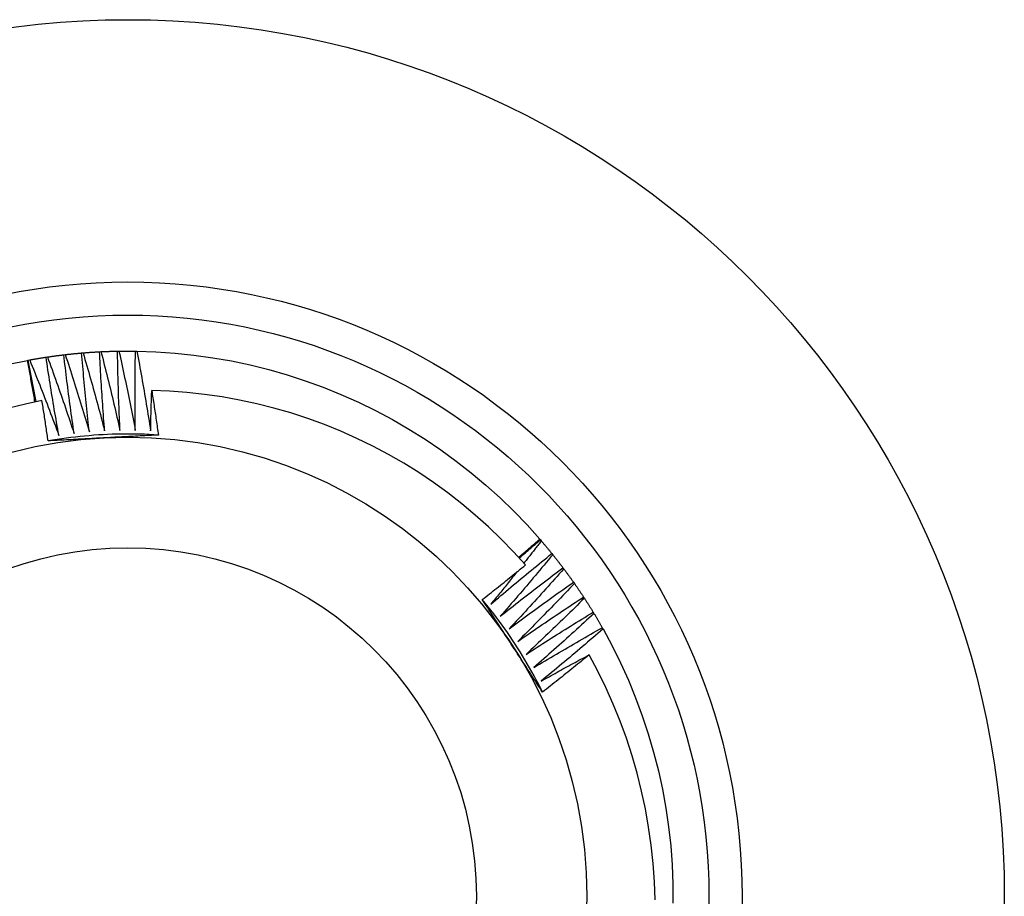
# Model space of a CAD drawing. Header units: inches. Extents: x 12 to 235, y 17 to 142.
# Tile 60 of 117: x 112.586 to 112.867, y 108.784 to 109.034. Entities that reach past the tile are written whole.
import ezdxf

# ---------------------------------------------------------------- set-up
doc = ezdxf.new("R2010")
doc.units = ezdxf.units.IN
doc.header["$MEASUREMENT"] = 0
doc.layers.add('Visible Edges(ANSI)', color=7, linetype='Continuous', lineweight=25)
doc.layers.add('Visible Tangent Edges(ANSI)', color=7, linetype='Continuous', lineweight=25)

msp = doc.modelspace()

# ---------------------------------------------------------------- linework, layer by layer
at = {"layer": 'Visible Edges(ANSI)'}
for p, q in [((112.59881, 108.9388), (112.59922, 108.93885)), ((112.6039, 108.93932), (112.60431, 108.93935)), ((112.60901, 108.93966), (112.60942, 108.93969)), ((112.61413, 108.93985), (112.61454, 108.93985)), ((112.61924, 108.93986), (112.61966, 108.93985)), ((112.58844, 108.93721), (112.58869, 108.93726)), ((112.58869, 108.93726), (112.5891, 108.93734)), ((112.59374, 108.93811), (112.59415, 108.93817)), ((112.73457, 108.88623), (112.73474, 108.88604)), ((112.73474, 108.88604), (112.73501, 108.88573)), ((112.73802, 108.88211), (112.73828, 108.88179)), ((112.74117, 108.87808), (112.74142, 108.87775)), ((112.74419, 108.87394), (112.74443, 108.8736)), ((112.74707, 108.86971), (112.7473, 108.86936)), ((112.74981, 108.86538), (112.75002, 108.86503)), ((112.7524, 108.86097), (112.75261, 108.86061))]:
    msp.add_line(p, q, dxfattribs=at)
at = {"layer": 'Visible Edges(ANSI)', "flags": 128}
for points in [[(112.59415, 108.93817), (112.59434, 108.9382), (112.59453, 108.93823), (112.59473, 108.93826), (112.59492, 108.93829), (112.59512, 108.93832), (112.59531, 108.93834), (112.5955, 108.93837), (112.5957, 108.9384), (112.59589, 108.93842), (112.59609, 108.93845), (112.59628, 108.93848), (112.59647, 108.9385), (112.59667, 108.93853), (112.59686, 108.93856), (112.59706, 108.93858), (112.59725, 108.93861), (112.59745, 108.93863), (112.59764, 108.93866), (112.59784, 108.93868), (112.59803, 108.9387), (112.59823, 108.93873), (112.59842, 108.93875), (112.59861, 108.93877), (112.59881, 108.9388)], [(112.60175, 108.91637), (112.60161, 108.9173), (112.60147, 108.91823), (112.60134, 108.91917), (112.60121, 108.9201), (112.60108, 108.92103), (112.60095, 108.92197), (112.60082, 108.9229), (112.60069, 108.92383), (112.60056, 108.92477), (112.60044, 108.9257), (112.60032, 108.92664), (112.60019, 108.92757), (112.60007, 108.9285), (112.59995, 108.92944), (112.59983, 108.93037), (112.59971, 108.93131), (112.5996, 108.93225), (112.59948, 108.93318), (112.59936, 108.93412), (112.59925, 108.93505), (112.59914, 108.93599), (112.59903, 108.93692), (112.59892, 108.93786), (112.59881, 108.9388)], [(112.59922, 108.93885), (112.59941, 108.93887), (112.59961, 108.93889), (112.5998, 108.93891), (112.6, 108.93893), (112.60019, 108.93896), (112.60039, 108.93898), (112.60058, 108.939), (112.60078, 108.93902), (112.60097, 108.93904), (112.60117, 108.93906), (112.60136, 108.93908), (112.60156, 108.9391), (112.60175, 108.93912), (112.60195, 108.93914), (112.60214, 108.93916), (112.60234, 108.93917), (112.60254, 108.93919), (112.60273, 108.93921), (112.60293, 108.93923), (112.60312, 108.93925), (112.60332, 108.93926), (112.60351, 108.93928), (112.60371, 108.9393), (112.6039, 108.93932)], [(112.59922, 108.93885), (112.59952, 108.93793), (112.59982, 108.93702), (112.60012, 108.9361), (112.60041, 108.93519), (112.60071, 108.93427), (112.601, 108.93336), (112.60129, 108.93244), (112.60159, 108.93152), (112.60188, 108.93061), (112.60217, 108.92969), (112.60245, 108.92877), (112.60274, 108.92785), (112.60303, 108.92693), (112.60331, 108.92601), (112.6036, 108.9251), (112.60388, 108.92418), (112.60416, 108.92326), (112.60444, 108.92233), (112.60472, 108.92141), (112.605, 108.92049), (112.60527, 108.91957), (112.60555, 108.91865), (112.60582, 108.91772), (112.6061, 108.9168)], [(112.6061, 108.9168), (112.60599, 108.91774), (112.60589, 108.91867), (112.60579, 108.91961), (112.60568, 108.92055), (112.60558, 108.92148), (112.60549, 108.92242), (112.60539, 108.92336), (112.60529, 108.9243), (112.60519, 108.92523), (112.6051, 108.92617), (112.60501, 108.92711), (112.60491, 108.92805), (112.60482, 108.92899), (112.60473, 108.92992), (112.60465, 108.93086), (112.60456, 108.9318), (112.60447, 108.93274), (112.60439, 108.93368), (112.6043, 108.93462), (112.60422, 108.93556), (112.60414, 108.9365), (112.60406, 108.93744), (112.60398, 108.93838), (112.6039, 108.93932)], [(112.60431, 108.93935), (112.60451, 108.93937), (112.60471, 108.93938), (112.6049, 108.9394), (112.6051, 108.93941), (112.60529, 108.93943), (112.60549, 108.93944), (112.60568, 108.93946), (112.60588, 108.93947), (112.60607, 108.93948), (112.60627, 108.9395), (112.60647, 108.93951), (112.60666, 108.93952), (112.60686, 108.93954), (112.60705, 108.93955), (112.60725, 108.93956), (112.60744, 108.93958), (112.60764, 108.93959), (112.60783, 108.9396), (112.60803, 108.93961), (112.60823, 108.93962), (112.60842, 108.93963), (112.60862, 108.93964), (112.60881, 108.93965), (112.60901, 108.93966)], [(112.60431, 108.93935), (112.60458, 108.93843), (112.60485, 108.9375), (112.60512, 108.93658), (112.60539, 108.93565), (112.60565, 108.93473), (112.60591, 108.9338), (112.60618, 108.93288), (112.60644, 108.93195), (112.6067, 108.93103), (112.60696, 108.9301), (112.60722, 108.92917), (112.60747, 108.92825), (112.60773, 108.92732), (112.60798, 108.92639), (112.60824, 108.92546), (112.60849, 108.92453), (112.60874, 108.9236), (112.60899, 108.92268), (112.60924, 108.92175), (112.60948, 108.92082), (112.60973, 108.91988), (112.60998, 108.91895), (112.61022, 108.91802), (112.61046, 108.91709)], [(112.61046, 108.91709), (112.61039, 108.91803), (112.61032, 108.91897), (112.61024, 108.91991), (112.61017, 108.92085), (112.6101, 108.92179), (112.61004, 108.92273), (112.60997, 108.92367), (112.6099, 108.92461), (112.60984, 108.92555), (112.60977, 108.92649), (112.60971, 108.92743), (112.60965, 108.92837), (112.60959, 108.92931), (112.60953, 108.93025), (112.60947, 108.93119), (112.60942, 108.93213), (112.60936, 108.93307), (112.60931, 108.93402), (112.60926, 108.93496), (112.6092, 108.9359), (112.60915, 108.93684), (112.6091, 108.93778), (112.60906, 108.93872), (112.60901, 108.93966)], [(112.60942, 108.93969), (112.60962, 108.93969), (112.60981, 108.9397), (112.61001, 108.93971), (112.61021, 108.93972), (112.6104, 108.93973), (112.6106, 108.93974), (112.61079, 108.93975), (112.61099, 108.93975), (112.61119, 108.93976), (112.61138, 108.93977), (112.61158, 108.93978), (112.61177, 108.93978), (112.61197, 108.93979), (112.61217, 108.9398), (112.61236, 108.9398), (112.61256, 108.93981), (112.61275, 108.93981), (112.61295, 108.93982), (112.61315, 108.93982), (112.61334, 108.93983), (112.61354, 108.93983), (112.61373, 108.93984), (112.61393, 108.93984), (112.61413, 108.93985)], [(112.60942, 108.93969), (112.60966, 108.93875), (112.6099, 108.93782), (112.61014, 108.93689), (112.61037, 108.93596), (112.61061, 108.93502), (112.61084, 108.93409), (112.61107, 108.93316), (112.6113, 108.93222), (112.61153, 108.93129), (112.61176, 108.93035), (112.61199, 108.92942), (112.61221, 108.92848), (112.61244, 108.92755), (112.61266, 108.92661), (112.61288, 108.92568), (112.61311, 108.92474), (112.61333, 108.9238), (112.61355, 108.92287), (112.61376, 108.92193), (112.61398, 108.92099), (112.6142, 108.92005), (112.61441, 108.91911), (112.61462, 108.91818), (112.61484, 108.91724)], [(112.61484, 108.91724), (112.61479, 108.91818), (112.61475, 108.91912), (112.61471, 108.92006), (112.61467, 108.921), (112.61463, 108.92194), (112.61459, 108.92289), (112.61456, 108.92383), (112.61452, 108.92477), (112.61449, 108.92571), (112.61446, 108.92665), (112.61442, 108.92759), (112.61439, 108.92854), (112.61437, 108.92948), (112.61434, 108.93042), (112.61431, 108.93136), (112.61429, 108.93231), (112.61426, 108.93325), (112.61424, 108.93419), (112.61422, 108.93513), (112.6142, 108.93608), (112.61418, 108.93702), (112.61416, 108.93796), (112.61414, 108.9389), (112.61413, 108.93985)], [(112.61454, 108.93985), (112.61473, 108.93986), (112.61493, 108.93986), (112.61513, 108.93986), (112.61532, 108.93986), (112.61552, 108.93987), (112.61572, 108.93987), (112.61591, 108.93987), (112.61611, 108.93987), (112.6163, 108.93987), (112.6165, 108.93987), (112.6167, 108.93987), (112.61689, 108.93987), (112.61709, 108.93987), (112.61728, 108.93987), (112.61748, 108.93987), (112.61768, 108.93987), (112.61787, 108.93987), (112.61807, 108.93987), (112.61826, 108.93987), (112.61846, 108.93987), (112.61866, 108.93987), (112.61885, 108.93986), (112.61905, 108.93986), (112.61924, 108.93986)], [(112.61454, 108.93985), (112.61475, 108.93891), (112.61495, 108.93797), (112.61516, 108.93704), (112.61536, 108.9361), (112.61557, 108.93516), (112.61577, 108.93421), (112.61597, 108.93327), (112.61617, 108.93233), (112.61637, 108.93139), (112.61657, 108.93045), (112.61676, 108.92951), (112.61696, 108.92857), (112.61715, 108.92762), (112.61735, 108.92668), (112.61754, 108.92574), (112.61773, 108.9248), (112.61792, 108.92385), (112.61811, 108.92291), (112.61829, 108.92196), (112.61848, 108.92102), (112.61866, 108.92007), (112.61885, 108.91913), (112.61903, 108.91818), (112.61921, 108.91724)], [(112.61921, 108.91724), (112.6192, 108.91818), (112.61919, 108.91912), (112.61918, 108.92006), (112.61917, 108.92101), (112.61916, 108.92195), (112.61915, 108.92289), (112.61915, 108.92383), (112.61914, 108.92478), (112.61914, 108.92572), (112.61914, 108.92666), (112.61914, 108.9276), (112.61914, 108.92855), (112.61914, 108.92949), (112.61915, 108.93043), (112.61915, 108.93137), (112.61916, 108.93232), (112.61916, 108.93326), (112.61917, 108.9342), (112.61918, 108.93514), (112.61919, 108.93609), (112.6192, 108.93703), (112.61922, 108.93797), (112.61923, 108.93892), (112.61924, 108.93986)], [(112.61966, 108.93985), (112.6251, 108.93967), (112.63053, 108.93929), (112.63594, 108.93872), (112.64133, 108.93797), (112.64669, 108.93703), (112.65201, 108.9359), (112.65729, 108.93458), (112.66252, 108.93308), (112.6677, 108.9314), (112.67281, 108.92954), (112.67786, 108.9275), (112.68283, 108.92529), (112.68772, 108.9229), (112.69252, 108.92034), (112.69723, 108.91762), (112.70185, 108.91473), (112.70636, 108.91169), (112.71076, 108.90849), (112.71504, 108.90513), (112.71921, 108.90163), (112.72325, 108.89798), (112.72716, 108.8942), (112.73094, 108.89028), (112.73457, 108.88623)], [(112.61966, 108.93985), (112.61984, 108.93891), (112.62001, 108.93796), (112.62019, 108.93702), (112.62036, 108.93607), (112.62053, 108.93512), (112.6207, 108.93418), (112.62087, 108.93323), (112.62104, 108.93228), (112.62121, 108.93134), (112.62138, 108.93039), (112.62154, 108.92944), (112.62171, 108.92849), (112.62187, 108.92754), (112.62203, 108.9266), (112.62219, 108.92565), (112.62235, 108.9247), (112.62251, 108.92375), (112.62267, 108.9228), (112.62282, 108.92185), (112.62298, 108.9209), (112.62313, 108.91995), (112.62328, 108.919), (112.62343, 108.91805), (112.62358, 108.9171)], [(112.58311, 108.93612), (112.58844, 108.93721)], [(112.59059, 108.92538), (112.5905, 108.92588), (112.59042, 108.92637), (112.59033, 108.92686), (112.59024, 108.92736), (112.59016, 108.92785), (112.59007, 108.92834), (112.58998, 108.92884), (112.58989, 108.92933), (112.5898, 108.92982), (112.58972, 108.93032), (112.58963, 108.93081), (112.58954, 108.9313), (112.58945, 108.9318), (112.58936, 108.93229), (112.58927, 108.93278), (112.58918, 108.93327), (112.58908, 108.93377), (112.58899, 108.93426), (112.5889, 108.93475), (112.58881, 108.93524), (112.58872, 108.93574), (112.58862, 108.93623), (112.58853, 108.93672), (112.58844, 108.93721)], [(112.59094, 108.92546), (112.59085, 108.92595), (112.59075, 108.92644), (112.59065, 108.92693), (112.59056, 108.92742), (112.59046, 108.92791), (112.59036, 108.92841), (112.59027, 108.9289), (112.59017, 108.92939), (112.59008, 108.92988), (112.58998, 108.93037), (112.58989, 108.93086), (112.58979, 108.93136), (112.5897, 108.93185), (112.58961, 108.93234), (112.58951, 108.93283), (112.58942, 108.93332), (112.58933, 108.93381), (112.58923, 108.93431), (112.58914, 108.9348), (112.58905, 108.93529), (112.58896, 108.93578), (112.58887, 108.93628), (112.58878, 108.93677), (112.58869, 108.93726)], [(112.5891, 108.93734), (112.58929, 108.93737), (112.58948, 108.93741), (112.58967, 108.93744), (112.58987, 108.93748), (112.59006, 108.93751), (112.59025, 108.93754), (112.59045, 108.93758), (112.59064, 108.93761), (112.59083, 108.93764), (112.59103, 108.93768), (112.59122, 108.93771), (112.59141, 108.93774), (112.59161, 108.93777), (112.5918, 108.93781), (112.59199, 108.93784), (112.59219, 108.93787), (112.59238, 108.9379), (112.59257, 108.93793), (112.59277, 108.93796), (112.59296, 108.93799), (112.59315, 108.93802), (112.59335, 108.93805), (112.59354, 108.93808), (112.59374, 108.93811)], [(112.5891, 108.93734), (112.58945, 108.93644), (112.58981, 108.93555), (112.59017, 108.93466), (112.59053, 108.93377), (112.59088, 108.93287), (112.59123, 108.93198), (112.59159, 108.93108), (112.59194, 108.93019), (112.59229, 108.92929), (112.59264, 108.92839), (112.59298, 108.9275), (112.59333, 108.9266), (112.59368, 108.9257), (112.59402, 108.9248), (112.59437, 108.9239), (112.59471, 108.923), (112.59505, 108.9221), (112.59539, 108.9212), (112.59573, 108.9203), (112.59607, 108.9194), (112.5964, 108.9185), (112.59674, 108.9176), (112.59708, 108.9167), (112.59741, 108.91579)], [(112.59741, 108.91579), (112.59724, 108.91672), (112.59708, 108.91765), (112.59691, 108.91858), (112.59675, 108.9195), (112.59659, 108.92043), (112.59643, 108.92136), (112.59627, 108.92229), (112.59611, 108.92322), (112.59595, 108.92415), (112.5958, 108.92508), (112.59564, 108.92601), (112.59549, 108.92694), (112.59534, 108.92787), (112.59518, 108.9288), (112.59503, 108.92973), (112.59489, 108.93066), (112.59474, 108.93159), (112.59459, 108.93252), (112.59445, 108.93345), (112.5943, 108.93438), (112.59416, 108.93532), (112.59402, 108.93625), (112.59388, 108.93718), (112.59374, 108.93811)], [(112.59415, 108.93817), (112.59447, 108.93727), (112.5948, 108.93637), (112.59513, 108.93546), (112.59546, 108.93456), (112.59578, 108.93365), (112.59611, 108.93275), (112.59643, 108.93184), (112.59675, 108.93093), (112.59707, 108.93003), (112.59739, 108.92912), (112.59771, 108.92821), (112.59803, 108.9273), (112.59834, 108.92639), (112.59866, 108.92549), (112.59897, 108.92458), (112.59928, 108.92367), (112.5996, 108.92276), (112.59991, 108.92184), (112.60022, 108.92093), (112.60052, 108.92002), (112.60083, 108.91911), (112.60114, 108.9182), (112.60144, 108.91728), (112.60175, 108.91637)], [(112.62358, 108.9171), (112.62359, 108.91758), (112.6236, 108.91805), (112.62361, 108.91853), (112.62362, 108.91901), (112.62363, 108.91949), (112.62364, 108.91997), (112.62365, 108.92045), (112.62367, 108.92093), (112.62368, 108.92141), (112.62369, 108.92189), (112.6237, 108.92237), (112.62371, 108.92285), (112.62373, 108.92333), (112.62374, 108.92381), (112.62376, 108.92428), (112.62377, 108.92476), (112.62378, 108.92524), (112.6238, 108.92572), (112.62381, 108.9262), (112.62383, 108.92668), (112.62384, 108.92716), (112.62386, 108.92764), (112.62388, 108.92812), (112.62389, 108.9286)], [(112.7305, 108.87887), (112.72711, 108.8826), (112.72359, 108.88621), (112.71995, 108.8897), (112.71619, 108.89306), (112.71232, 108.8963), (112.70833, 108.8994), (112.70423, 108.90237), (112.70004, 108.90519), (112.69576, 108.90786), (112.69139, 108.91038), (112.68694, 108.91274), (112.68242, 108.91496), (112.67782, 108.91701), (112.67315, 108.9189), (112.66841, 108.92064), (112.66361, 108.9222), (112.65876, 108.92361), (112.65386, 108.92484), (112.64892, 108.9259), (112.64395, 108.92679), (112.63896, 108.92751), (112.63395, 108.92804), (112.62892, 108.92841), (112.62389, 108.9286)], [(112.62389, 108.9286), (112.62398, 108.92807), (112.62406, 108.92754), (112.62414, 108.92702), (112.62422, 108.92649), (112.6243, 108.92596), (112.62439, 108.92543), (112.62447, 108.9249), (112.62455, 108.92438), (112.62463, 108.92385), (112.62471, 108.92332), (112.62479, 108.92279), (112.62487, 108.92226), (112.62494, 108.92174), (112.62502, 108.92121), (112.6251, 108.92068), (112.62518, 108.92015), (112.62526, 108.91962), (112.62533, 108.91909), (112.62541, 108.91857), (112.62548, 108.91804), (112.62556, 108.91751), (112.62564, 108.91698), (112.62571, 108.91645), (112.62579, 108.91592)], [(112.59259, 108.9258), (112.58784, 108.92476), (112.58312, 108.92356)], [(112.59433, 108.91424), (112.59427, 108.91472), (112.5942, 108.9152), (112.59413, 108.91568), (112.59406, 108.91617), (112.59399, 108.91665), (112.59392, 108.91713), (112.59385, 108.91761), (112.59377, 108.91809), (112.5937, 108.91858), (112.59363, 108.91906), (112.59356, 108.91954), (112.59349, 108.92002), (112.59341, 108.9205), (112.59334, 108.92099), (112.59327, 108.92147), (112.59319, 108.92195), (112.59312, 108.92243), (112.59304, 108.92291), (112.59297, 108.92339), (112.59289, 108.92388), (112.59282, 108.92436), (112.59274, 108.92484), (112.59267, 108.92532), (112.59259, 108.9258)], [(112.62579, 108.91592), (112.62447, 108.916), (112.62316, 108.91607), (112.62184, 108.91612), (112.62053, 108.91616), (112.61921, 108.91619), (112.6179, 108.9162), (112.61658, 108.9162), (112.61527, 108.91619), (112.61395, 108.91616), (112.61264, 108.91612), (112.61132, 108.91607), (112.61001, 108.91601), (112.6087, 108.91593), (112.60738, 108.91584), (112.60607, 108.91573), (112.60476, 108.91562), (112.60345, 108.91549), (112.60214, 108.91535), (112.60084, 108.91519), (112.59953, 108.91502), (112.59823, 108.91484), (112.59693, 108.91465), (112.59563, 108.91444), (112.59433, 108.91422)], [(112.61014, 108.91508), (112.60948, 108.91505), (112.60882, 108.91501), (112.60816, 108.91498), (112.6075, 108.91494), (112.60684, 108.91491), (112.60618, 108.91487), (112.60552, 108.91484), (112.60486, 108.9148), (112.6042, 108.91477), (112.60354, 108.91473), (112.60288, 108.9147), (112.60222, 108.91466), (112.60157, 108.91463), (112.60091, 108.91459), (112.60025, 108.91456), (112.59959, 108.91452), (112.59893, 108.91449), (112.59828, 108.91445), (112.59762, 108.91442), (112.59696, 108.91438), (112.59631, 108.91434), (112.59565, 108.91431), (112.59499, 108.91427), (112.59433, 108.91424)], [(112.62579, 108.91592), (112.62514, 108.91589), (112.62449, 108.91585), (112.62384, 108.91582), (112.62319, 108.91578), (112.62253, 108.91575), (112.62188, 108.91571), (112.62123, 108.91568), (112.62058, 108.91564), (112.61993, 108.91561), (112.61928, 108.91557), (112.61863, 108.91554), (112.61798, 108.9155), (112.61733, 108.91547), (112.61668, 108.91543), (112.61602, 108.9154), (112.61537, 108.91536), (112.61472, 108.91533), (112.61407, 108.91529), (112.61341, 108.91526), (112.61276, 108.91522), (112.61211, 108.91519), (112.61145, 108.91515), (112.6108, 108.91512), (112.61014, 108.91508)], [(112.72856, 108.88104), (112.72881, 108.88126), (112.72906, 108.88147), (112.72931, 108.88169), (112.72956, 108.8819), (112.72981, 108.88212), (112.73006, 108.88233), (112.73032, 108.88255), (112.73057, 108.88277), (112.73082, 108.88298), (112.73107, 108.8832), (112.73132, 108.88341), (112.73157, 108.88363), (112.73182, 108.88385), (112.73207, 108.88406), (112.73232, 108.88428), (112.73257, 108.88449), (112.73282, 108.88471), (112.73307, 108.88493), (112.73332, 108.88515), (112.73357, 108.88536), (112.73382, 108.88558), (112.73407, 108.8858), (112.73432, 108.88601), (112.73457, 108.88623)], [(112.72875, 108.88083), (112.72899, 108.88105), (112.72924, 108.88127), (112.72949, 108.88149), (112.72974, 108.88171), (112.72999, 108.88192), (112.73024, 108.88214), (112.73049, 108.88236), (112.73074, 108.88258), (112.73099, 108.88279), (112.73124, 108.88301), (112.73149, 108.88323), (112.73174, 108.88344), (112.73198, 108.88366), (112.73223, 108.88388), (112.73248, 108.88409), (112.73273, 108.88431), (112.73298, 108.88453), (112.73324, 108.88474), (112.73349, 108.88496), (112.73374, 108.88518), (112.73399, 108.88539), (112.73424, 108.88561), (112.73449, 108.88582), (112.73474, 108.88604)], [(112.73501, 108.88573), (112.7348, 108.88546), (112.7346, 108.8852), (112.73439, 108.88493), (112.73419, 108.88467), (112.73398, 108.8844), (112.73378, 108.88414), (112.73357, 108.88387), (112.73336, 108.88361), (112.73316, 108.88334), (112.73295, 108.88308), (112.73274, 108.88281), (112.73254, 108.88255), (112.73233, 108.88228), (112.73212, 108.88202), (112.73192, 108.88176), (112.73171, 108.88149), (112.7315, 108.88123), (112.7313, 108.88096), (112.73109, 108.8807), (112.73088, 108.88044), (112.73067, 108.88017), (112.73047, 108.87991), (112.73026, 108.87965), (112.73005, 108.87938)], [(112.73501, 108.88573), (112.73514, 108.88558), (112.73526, 108.88543), (112.73539, 108.88528), (112.73552, 108.88513), (112.73565, 108.88498), (112.73577, 108.88483), (112.7359, 108.88468), (112.73603, 108.88453), (112.73615, 108.88438), (112.73628, 108.88423), (112.7364, 108.88408), (112.73653, 108.88393), (112.73665, 108.88378), (112.73678, 108.88363), (112.7369, 108.88348), (112.73703, 108.88333), (112.73715, 108.88317), (112.73728, 108.88302), (112.7374, 108.88287), (112.73753, 108.88272), (112.73765, 108.88257), (112.73777, 108.88242), (112.7379, 108.88226), (112.73802, 108.88211)], [(112.72061, 108.86767), (112.72132, 108.86829), (112.72204, 108.8689), (112.72276, 108.86951), (112.72348, 108.87012), (112.7242, 108.87073), (112.72492, 108.87133), (112.72564, 108.87194), (112.72636, 108.87254), (112.72708, 108.87315), (112.72781, 108.87375), (112.72853, 108.87436), (112.72926, 108.87496), (112.72998, 108.87556), (112.73071, 108.87616), (112.73144, 108.87676), (112.73217, 108.87736), (112.7329, 108.87795), (112.73363, 108.87855), (112.73436, 108.87915), (112.73509, 108.87974), (112.73582, 108.88034), (112.73655, 108.88093), (112.73729, 108.88152), (112.73802, 108.88211)], [(112.73828, 108.88179), (112.73767, 108.88105), (112.73705, 108.88031), (112.73644, 108.87957), (112.73582, 108.87883), (112.7352, 108.87809), (112.73459, 108.87736), (112.73397, 108.87662), (112.73335, 108.87589), (112.73272, 108.87515), (112.7321, 108.87442), (112.73148, 108.87368), (112.73086, 108.87295), (112.73023, 108.87222), (112.7296, 108.87149), (112.72898, 108.87076), (112.72835, 108.87003), (112.72772, 108.8693), (112.72709, 108.86857), (112.72646, 108.86785), (112.72583, 108.86712), (112.7252, 108.86639), (112.72456, 108.86567), (112.72393, 108.86495), (112.72329, 108.86422)], [(112.73828, 108.88179), (112.7384, 108.88164), (112.73853, 108.88148), (112.73865, 108.88133), (112.73877, 108.88118), (112.73889, 108.88102), (112.73901, 108.88087), (112.73914, 108.88072), (112.73926, 108.88056), (112.73938, 108.88041), (112.7395, 108.88025), (112.73962, 108.8801), (112.73974, 108.87994), (112.73986, 108.87979), (112.73998, 108.87963), (112.7401, 108.87948), (112.74022, 108.87932), (112.74034, 108.87917), (112.74046, 108.87901), (112.74058, 108.87886), (112.7407, 108.8787), (112.74082, 108.87855), (112.74094, 108.87839), (112.74106, 108.87823), (112.74117, 108.87808)], [(112.71818, 108.86899), (112.7187, 108.8694), (112.71921, 108.8698), (112.71973, 108.87021), (112.72025, 108.87062), (112.72076, 108.87103), (112.72128, 108.87144), (112.72179, 108.87184), (112.72231, 108.87225), (112.72282, 108.87266), (112.72334, 108.87308), (112.72385, 108.87349), (112.72437, 108.8739), (112.72488, 108.87431), (112.72539, 108.87472), (112.7259, 108.87514), (112.72642, 108.87555), (112.72693, 108.87596), (112.72744, 108.87638), (112.72795, 108.87679), (112.72846, 108.87721), (112.72897, 108.87762), (112.72948, 108.87804), (112.72999, 108.87846), (112.7305, 108.87887)], [(112.72807, 108.87689), (112.72776, 108.8765), (112.72745, 108.87612), (112.72714, 108.87573), (112.72684, 108.87535), (112.72653, 108.87496), (112.72622, 108.87457), (112.72591, 108.87419), (112.7256, 108.8738), (112.72529, 108.87342), (112.72498, 108.87304), (112.72467, 108.87265), (112.72436, 108.87227), (112.72405, 108.87188), (112.72373, 108.8715), (112.72342, 108.87112), (112.72311, 108.87073), (112.7228, 108.87035), (112.72249, 108.86997), (112.72217, 108.86959), (112.72186, 108.8692), (112.72155, 108.86882), (112.72123, 108.86844), (112.72092, 108.86806), (112.72061, 108.86767)], [(112.72329, 108.86422), (112.72403, 108.86481), (112.72477, 108.8654), (112.7255, 108.86598), (112.72624, 108.86657), (112.72698, 108.86715), (112.72772, 108.86774), (112.72846, 108.86832), (112.7292, 108.8689), (112.72995, 108.86948), (112.73069, 108.87006), (112.73143, 108.87064), (112.73218, 108.87122), (112.73292, 108.87179), (112.73367, 108.87237), (112.73442, 108.87294), (112.73516, 108.87352), (112.73591, 108.87409), (112.73666, 108.87466), (112.73741, 108.87523), (112.73816, 108.87581), (112.73891, 108.87637), (112.73967, 108.87694), (112.74042, 108.87751), (112.74117, 108.87808)], [(112.74142, 108.87775), (112.74078, 108.87703), (112.74015, 108.87631), (112.73951, 108.87559), (112.73887, 108.87487), (112.73822, 108.87415), (112.73758, 108.87344), (112.73694, 108.87272), (112.7363, 108.87201), (112.73565, 108.87129), (112.735, 108.87058), (112.73436, 108.86987), (112.73371, 108.86916), (112.73306, 108.86845), (112.73241, 108.86774), (112.73176, 108.86703), (112.73111, 108.86632), (112.73046, 108.86561), (112.7298, 108.86491), (112.72915, 108.8642), (112.72849, 108.8635), (112.72784, 108.86279), (112.72718, 108.86209), (112.72652, 108.86138), (112.72586, 108.86068)], [(112.74142, 108.87775), (112.74154, 108.87759), (112.74166, 108.87743), (112.74177, 108.87728), (112.74189, 108.87712), (112.74201, 108.87696), (112.74212, 108.8768), (112.74224, 108.87665), (112.74236, 108.87649), (112.74247, 108.87633), (112.74259, 108.87617), (112.74271, 108.87601), (112.74282, 108.87585), (112.74294, 108.8757), (112.74305, 108.87554), (112.74317, 108.87538), (112.74328, 108.87522), (112.74339, 108.87506), (112.74351, 108.8749), (112.74362, 108.87474), (112.74374, 108.87458), (112.74385, 108.87442), (112.74396, 108.87426), (112.74408, 108.8741), (112.74419, 108.87394)], [(112.72586, 108.86068), (112.72662, 108.86125), (112.72738, 108.86181), (112.72813, 108.86237), (112.72889, 108.86293), (112.72965, 108.86349), (112.73041, 108.86405), (112.73117, 108.86461), (112.73193, 108.86516), (112.73269, 108.86572), (112.73345, 108.86627), (112.73421, 108.86683), (112.73498, 108.86738), (112.73574, 108.86793), (112.7365, 108.86848), (112.73727, 108.86903), (112.73804, 108.86958), (112.7388, 108.87013), (112.73957, 108.87068), (112.74034, 108.87122), (112.74111, 108.87177), (112.74188, 108.87231), (112.74265, 108.87286), (112.74342, 108.8734), (112.74419, 108.87394)], [(112.74443, 108.8736), (112.74377, 108.8729), (112.74311, 108.87221), (112.74244, 108.87151), (112.74178, 108.87081), (112.74111, 108.87012), (112.74045, 108.86942), (112.73978, 108.86873), (112.73912, 108.86804), (112.73845, 108.86735), (112.73778, 108.86665), (112.73711, 108.86596), (112.73644, 108.86527), (112.73577, 108.86458), (112.73509, 108.8639), (112.73442, 108.86321), (112.73374, 108.86252), (112.73307, 108.86184), (112.73239, 108.86115), (112.73172, 108.86047), (112.73104, 108.85979), (112.73036, 108.8591), (112.72968, 108.85842), (112.729, 108.85774), (112.72832, 108.85706)], [(112.74443, 108.8736), (112.74454, 108.87344), (112.74465, 108.87328), (112.74477, 108.87312), (112.74488, 108.87296), (112.74499, 108.8728), (112.7451, 108.87264), (112.74521, 108.87248), (112.74532, 108.87231), (112.74543, 108.87215), (112.74554, 108.87199), (112.74565, 108.87183), (112.74576, 108.87167), (112.74587, 108.8715), (112.74598, 108.87134), (112.74609, 108.87118), (112.7462, 108.87102), (112.74631, 108.87085), (112.74642, 108.87069), (112.74653, 108.87053), (112.74664, 108.87036), (112.74675, 108.8702), (112.74685, 108.87004), (112.74696, 108.86987), (112.74707, 108.86971)], [(112.73536, 108.84259), (112.73477, 108.84377), (112.73417, 108.84494), (112.73356, 108.84611), (112.73294, 108.84727), (112.73231, 108.84842), (112.73166, 108.84956), (112.731, 108.8507), (112.73033, 108.85184), (112.72965, 108.85296), (112.72896, 108.85408), (112.72826, 108.85519), (112.72755, 108.8563), (112.72682, 108.8574), (112.72609, 108.85849), (112.72534, 108.85957), (112.72459, 108.86065), (112.72382, 108.86172), (112.72304, 108.86278), (112.72226, 108.86383), (112.72146, 108.86488), (112.72065, 108.86592), (112.71983, 108.86695), (112.719, 108.86797), (112.71816, 108.86898)], [(112.72682, 108.85572), (112.72645, 108.85628), (112.72609, 108.85683), (112.72573, 108.85739), (112.72537, 108.85794), (112.72501, 108.8585), (112.72465, 108.85905), (112.72429, 108.8596), (112.72393, 108.86016), (112.72357, 108.86071), (112.72321, 108.86126), (112.72285, 108.86182), (112.72249, 108.86237), (112.72213, 108.86292), (112.72177, 108.86347), (112.72141, 108.86403), (112.72105, 108.86458), (112.72069, 108.86513), (112.72033, 108.86568), (112.71998, 108.86623), (112.71962, 108.86679), (112.71926, 108.86734), (112.7189, 108.86789), (112.71854, 108.86844), (112.71818, 108.86899)], [(112.72832, 108.85706), (112.72909, 108.8576), (112.72986, 108.85814), (112.73064, 108.85867), (112.73141, 108.85921), (112.73219, 108.85974), (112.73297, 108.86028), (112.73375, 108.86081), (112.73452, 108.86134), (112.7353, 108.86187), (112.73608, 108.8624), (112.73686, 108.86293), (112.73764, 108.86346), (112.73843, 108.86398), (112.73921, 108.86451), (112.73999, 108.86503), (112.74077, 108.86556), (112.74156, 108.86608), (112.74234, 108.8666), (112.74313, 108.86712), (112.74392, 108.86764), (112.7447, 108.86816), (112.74549, 108.86868), (112.74628, 108.86919), (112.74707, 108.86971)], [(112.7473, 108.86936), (112.74661, 108.86869), (112.74593, 108.86801), (112.74524, 108.86734), (112.74456, 108.86666), (112.74387, 108.86599), (112.74318, 108.86532), (112.74249, 108.86465), (112.7418, 108.86397), (112.74111, 108.86331), (112.74042, 108.86264), (112.73973, 108.86197), (112.73904, 108.8613), (112.73834, 108.86063), (112.73765, 108.85997), (112.73695, 108.8593), (112.73625, 108.85864), (112.73556, 108.85798), (112.73486, 108.85732), (112.73416, 108.85665), (112.73346, 108.85599), (112.73276, 108.85533), (112.73206, 108.85467), (112.73135, 108.85402), (112.73065, 108.85336)], [(112.7473, 108.86936), (112.7474, 108.8692), (112.74751, 108.86903), (112.74762, 108.86887), (112.74772, 108.86871), (112.74783, 108.86854), (112.74794, 108.86838), (112.74804, 108.86821), (112.74815, 108.86805), (112.74825, 108.86788), (112.74836, 108.86771), (112.74846, 108.86755), (112.74857, 108.86738), (112.74867, 108.86722), (112.74878, 108.86705), (112.74888, 108.86689), (112.74898, 108.86672), (112.74909, 108.86655), (112.74919, 108.86639), (112.7493, 108.86622), (112.7494, 108.86605), (112.7495, 108.86589), (112.7496, 108.86572), (112.74971, 108.86555), (112.74981, 108.86538)], [(112.73065, 108.85336), (112.73144, 108.85387), (112.73223, 108.85438), (112.73302, 108.85489), (112.73382, 108.8554), (112.73461, 108.85591), (112.7354, 108.85642), (112.7362, 108.85693), (112.73699, 108.85743), (112.73779, 108.85794), (112.73859, 108.85844), (112.73938, 108.85894), (112.74018, 108.85944), (112.74098, 108.85994), (112.74178, 108.86044), (112.74258, 108.86094), (112.74338, 108.86144), (112.74418, 108.86194), (112.74498, 108.86243), (112.74579, 108.86293), (112.74659, 108.86342), (112.74739, 108.86391), (112.7482, 108.8644), (112.749, 108.86489), (112.74981, 108.86538)], [(112.75002, 108.86503), (112.74932, 108.86438), (112.74861, 108.86372), (112.7479, 108.86307), (112.7472, 108.86242), (112.74649, 108.86177), (112.74578, 108.86112), (112.74507, 108.86047), (112.74436, 108.85983), (112.74364, 108.85918), (112.74293, 108.85853), (112.74222, 108.85789), (112.7415, 108.85724), (112.74079, 108.8566), (112.74007, 108.85596), (112.73935, 108.85532), (112.73863, 108.85468), (112.73792, 108.85404), (112.7372, 108.8534), (112.73647, 108.85276), (112.73575, 108.85212), (112.73503, 108.85149), (112.73431, 108.85085), (112.73358, 108.85022), (112.73286, 108.84958)], [(112.75002, 108.86503), (112.75013, 108.86486), (112.75023, 108.8647), (112.75033, 108.86453), (112.75043, 108.86436), (112.75053, 108.86419), (112.75063, 108.86402), (112.75073, 108.86385), (112.75083, 108.86369), (112.75093, 108.86352), (112.75103, 108.86335), (112.75113, 108.86318), (112.75123, 108.86301), (112.75133, 108.86284), (112.75143, 108.86267), (112.75153, 108.8625), (112.75162, 108.86233), (112.75172, 108.86216), (112.75182, 108.86199), (112.75192, 108.86182), (112.75202, 108.86165), (112.75211, 108.86148), (112.75221, 108.86131), (112.75231, 108.86114), (112.7524, 108.86097)], [(112.73286, 108.84958), (112.73367, 108.85007), (112.73447, 108.85056), (112.73528, 108.85104), (112.73609, 108.85152), (112.7369, 108.852), (112.73771, 108.85249), (112.73852, 108.85297), (112.73933, 108.85345), (112.74015, 108.85392), (112.74096, 108.8544), (112.74177, 108.85488), (112.74259, 108.85535), (112.7434, 108.85583), (112.74422, 108.8563), (112.74503, 108.85677), (112.74585, 108.85724), (112.74667, 108.85771), (112.74748, 108.85818), (112.7483, 108.85865), (112.74912, 108.85911), (112.74994, 108.85958), (112.75076, 108.86005), (112.75158, 108.86051), (112.7524, 108.86097)], [(112.75261, 108.86061), (112.75188, 108.85998), (112.75115, 108.85935), (112.75042, 108.85872), (112.7497, 108.8581), (112.74897, 108.85747), (112.74823, 108.85684), (112.7475, 108.85622), (112.74677, 108.8556), (112.74604, 108.85497), (112.7453, 108.85435), (112.74457, 108.85373), (112.74383, 108.85311), (112.7431, 108.85249), (112.74236, 108.85187), (112.74162, 108.85125), (112.74088, 108.85064), (112.74014, 108.85002), (112.7394, 108.84941), (112.73866, 108.84879), (112.73792, 108.84818), (112.73718, 108.84757), (112.73643, 108.84696), (112.73569, 108.84635), (112.73494, 108.84574)], [(112.75261, 108.86061), (112.75519, 108.85582), (112.75761, 108.85095), (112.75985, 108.84599), (112.76192, 108.84095), (112.76381, 108.83585), (112.76552, 108.83069), (112.76705, 108.82546), (112.7684, 108.82019), (112.76956, 108.81487), (112.77053, 108.80952), (112.77132, 108.80414), (112.77192, 108.79873), (112.77233, 108.7933), (112.77254, 108.78786), (112.77257, 108.78242)], [(112.73536, 108.8426), (112.73501, 108.84314), (112.73465, 108.84369), (112.7343, 108.84423), (112.73394, 108.84478), (112.73358, 108.84532), (112.73323, 108.84587), (112.73287, 108.84641), (112.73252, 108.84696), (112.73216, 108.84751), (112.73181, 108.84805), (112.73145, 108.8486), (112.73109, 108.84915), (112.73074, 108.84969), (112.73038, 108.85024), (112.73003, 108.85079), (112.72967, 108.85133), (112.72931, 108.85188), (112.72896, 108.85243), (112.7286, 108.85298), (112.72824, 108.85353), (112.72789, 108.85407), (112.72753, 108.85462), (112.72717, 108.85517), (112.72682, 108.85572)], [(112.73494, 108.84574), (112.73551, 108.84605), (112.73608, 108.84637), (112.73664, 108.84669), (112.73721, 108.847), (112.73778, 108.84732), (112.73835, 108.84763), (112.73892, 108.84794), (112.73949, 108.84826), (112.74005, 108.84857), (112.74062, 108.84888), (112.74119, 108.84919), (112.74176, 108.8495), (112.74233, 108.84982), (112.7429, 108.85013), (112.74347, 108.85044), (112.74405, 108.85074), (112.74462, 108.85105), (112.74519, 108.85136), (112.74576, 108.85167), (112.74633, 108.85198), (112.74691, 108.85228), (112.74748, 108.85259), (112.74805, 108.8529), (112.74862, 108.8532)], [(112.74862, 108.8532), (112.74808, 108.85275), (112.74753, 108.85231), (112.74698, 108.85186), (112.74643, 108.85141), (112.74588, 108.85097), (112.74533, 108.85052), (112.74478, 108.85008), (112.74423, 108.84963), (112.74368, 108.84919), (112.74313, 108.84875), (112.74258, 108.8483), (112.74202, 108.84786), (112.74147, 108.84742), (112.74092, 108.84698), (112.74036, 108.84654), (112.73981, 108.8461), (112.73926, 108.84566), (112.7387, 108.84522), (112.73815, 108.84478), (112.73759, 108.84434), (112.73703, 108.84391), (112.73648, 108.84347), (112.73592, 108.84303), (112.73536, 108.8426)], [(112.76746, 108.78331), (112.76727, 108.78853), (112.7669, 108.79374), (112.76634, 108.79893), (112.76561, 108.80412), (112.76469, 108.80927), (112.7636, 108.81438), (112.76233, 108.81945), (112.76089, 108.82446), (112.75927, 108.82942), (112.75748, 108.83431), (112.75552, 108.83914), (112.75339, 108.8439), (112.75109, 108.84859), (112.74862, 108.8532)]]:
    msp.add_lwpolyline(points, dxfattribs=at)
at = {"layer": 'Visible Edges(ANSI)'}
for radius in [0.25, 0.1752, 0.16575, 0.13091]:
    msp.add_circle((112.61707, 108.78436), radius, dxfattribs=at)
at = {"layer": 'Visible Tangent Edges(ANSI)'}
msp.add_circle((112.61707, 108.78436), 0.09941, dxfattribs=at)

doc.saveas('drawing.dxf')
